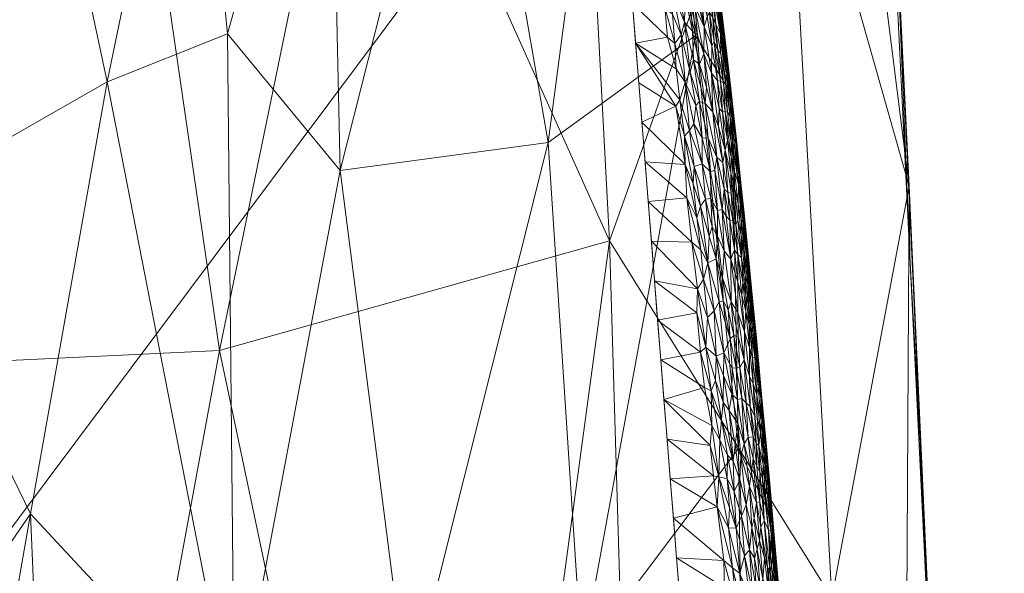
# Model space of a CAD drawing. Header units: millimetres. Extents: x -25 to 25, y -43 to 122.
# Tile 85 of 88: x 0 to 23, y 62 to 75. Entities that reach past the tile are written whole.
import ezdxf

# ---------------------------------------------------------------- set-up
doc = ezdxf.new("R2010")
doc.units = ezdxf.units.MM
doc.layers.add('A-GENM', color=13, linetype='Continuous')

# ---------------------------------------------------------------- blocks, each defined once
blk = doc.blocks.new('Model_FFAS1701-101A00BF0 - Model_FFAS1701-101A00BF0-430332-Preview')
at = {"layer": 'A-GENM', "lineweight": 9}
mesh = blk.add_polyface(dxfattribs=at)
corners = [(18.94, 100.042, 118), (18.277, 107.55, 118), (16.639, 114.112, 118), (12.931, 119.028, 118), (6.744, 121.479, 118), (0, 122, 118), (-5.204, 121.714, 118), (-9.768, 120.683, 118), (-13.812, 118.299, 118), (-16.547, 114.328, 118), (-17.913, 109.725, 118), (-18.578, 105, 118), (-18.94, 100.042, 118), (-20.931, 59.776, 118), (-22.136, 23.277, 118), (-22.404, 14.234, 118), (-22.604, 5.189, 118), (-22.168, -2.969, 118), (-20.296, -9.832, 118), (-15.022, -15.107, 118), (-7.708, -17.035, 118), (0, -17.415, 118), (10.007, -16.688, 118), (18.159, -12.877, 118), (21.952, -4.399, 118), (22.604, 5.189, 118), (22.404, 14.234, 118), (22.136, 23.277, 118), (20.936, 59.667, 118)]
mesh.append_faces([[corners[k] for k in face] for face in [(24, 21, 22, 23), (9, 6, 7, 8)]], dxfattribs={"vtx0": -1})
mesh.append_faces([[corners[k] for k in face] for face in [(25, 16, 21, 24)]], dxfattribs={"vtx0": -1, "vtx1": -1, "vtx2": -1})
mesh.append_faces([[corners[k] for k in face] for face in [(25, 15, 16), (6, 9, 10)]], dxfattribs={"vtx0": -1, "vtx2": -1})
mesh.append_faces([[corners[k] for k in face] for face in [(11, 0, 1, 5)]], dxfattribs={"vtx0": -1, "vtx2": -1, "vtx3": -1})
mesh.append_faces([[corners[k] for k in face] for face in [(15, 25, 26, 27), (0, 11, 12, 13)]], dxfattribs={"vtx0": -1, "vtx3": -1})
mesh.append_faces([[corners[k] for k in face] for face in [(20, 21, 16, 17), (14, 15, 27, 28), (28, 0, 13, 14), (4, 5, 1, 2), (10, 11, 5, 6)]], dxfattribs={"vtx1": -1, "vtx3": -1})
mesh.append_faces([[corners[k] for k in face] for face in [(2, 3, 4)]], dxfattribs={"vtx2": -1})
mesh.append_faces([[corners[k] for k in face] for face in [(17, 18, 19, 20)]], dxfattribs={"vtx3": -1})
mesh = blk.add_polyface(dxfattribs=at)
corners = [(18.941, 100.042, 115), (20.421, 71.369, 115), (21.648, 42.685, 115), (18.875, 42.685, 105.548), (9.839, 42.685, 101.601), (0, 42.685, 100.969), (-9.839, 42.685, 101.601), (-18.875, 42.685, 105.548), (-21.648, 42.685, 115), (-20.421, 71.369, 115), (-18.941, 100.042, 115), (-14.277, 100.042, 106.555), (-4.843, 100.042, 104.332), (4.843, 100.042, 104.332), (14.277, 100.042, 106.555), (13.544, 70.118, 104.177), (-13.546, 70.116, 104.178), (4.586, 67.595, 102.482), (-4.588, 67.159, 102.457), (-16.819, 100.042, 111.157), (-17.571, 81.432, 107.628), (-18.651, 61.918, 107.037), (-20.261, 42.685, 110.274), (16.818, 100.042, 111.155), (17.572, 81.418, 107.628), (18.645, 61.913, 107.03), (20.261, 42.685, 110.274), (14.357, 42.685, 103.575), (9.56, 100.042, 105.443), (7.758, 83.008, 103.638), (2.128, 84.521, 103.339), (12.684, 86.276, 104.917), (0, 100.042, 104.332), (-14.357, 42.685, 103.575), (-9.56, 100.042, 105.443), (-7.761, 82.808, 103.627), (-12.679, 86.275, 104.915), (-2.822, 85.641, 103.421)]
mesh.append_faces([[corners[k] for k in face] for face in [(26, 1, 2)]], dxfattribs={"vtx0": -1})
mesh.append_faces([[corners[k] for k in face] for face in [(6, 18, 5), (7, 21, 33), (23, 24, 14), (32, 37, 12)]], dxfattribs={"vtx0": -1, "vtx1": -1})
mesh.append_faces([[corners[k] for k in face] for face in [(30, 13, 29), (9, 20, 21), (24, 15, 31), (35, 12, 37), (18, 35, 37), (21, 20, 16), (29, 17, 30), (25, 15, 24), (1, 26, 25), (9, 19, 20), (25, 27, 15), (9, 21, 22), (16, 18, 6), (17, 5, 18), (31, 29, 28), (23, 1, 24), (11, 36, 20), (24, 1, 25), (15, 4, 17), (15, 17, 29), (18, 30, 17), (37, 32, 30), (24, 31, 14), (29, 31, 15), (33, 21, 16), (18, 16, 35), (36, 35, 16), (35, 36, 34), (20, 36, 16), (18, 37, 30)]], dxfattribs={"vtx0": -1, "vtx1": -1, "vtx2": -1})
mesh.append_faces([[corners[k] for k in face] for face in [(21, 7, 22), (15, 27, 4), (16, 6, 33), (29, 13, 28), (36, 11, 34)]], dxfattribs={"vtx0": -1, "vtx2": -1})
mesh.append_faces([[corners[k] for k in face] for face in [(4, 5, 17), (19, 11, 20), (34, 12, 35), (3, 27, 25), (26, 3, 25), (28, 14, 31), (32, 13, 30)]], dxfattribs={"vtx1": -1, "vtx2": -1})
mesh.append_faces([[corners[k] for k in face] for face in [(23, 0, 1), (9, 10, 19), (22, 8, 9)]], dxfattribs={"vtx2": -1})
mesh = blk.add_polyface(dxfattribs=at)
corners = [(18.94, 100.042, 118), (20.936, 59.667, 118), (22.136, 23.277, 118), (22.168, 23.212, 116.5), (22.2, 23.146, 115), (21.965, 32.917, 115), (21.648, 42.685, 115), (20.421, 71.369, 115), (18.941, 100.042, 115), (18.941, 100.042, 116.5), (19.938, 79.854, 118), (21.536, 41.472, 118), (19.926, 80.947, 115), (20.196, 75.877, 116.467), (21.034, 57.027, 115), (21.907, 30.225, 118), (20.774, 63.652, 116.228), (21.236, 50.569, 118), (21.56, 44.463, 116.578), (21.894, 34.337, 116.629), (19.396, 90.829, 118), (21.17, 54.384, 116.805), (19.603, 87.624, 116.167), (20.437, 69.76, 118), (20.742, 64.207, 117.22), (20.423, 71.117, 117.143), (20.497, 69.622, 116.372), (20.12, 77.362, 117.232), (19.667, 85.342, 118), (19.627, 87.141, 117.113), (22.053, 29.246, 115), (22.001, 31.024, 115.88), (22.048, 28.502, 116.824), (21.806, 37.801, 115), (21.721, 40.183, 115.881), (21.341, 49.856, 115), (21.248, 52.754, 115.847), (21.53, 45.588, 115.736), (21.737, 39.294, 116.695), (21.002, 58.593, 115.764), (20.728, 64.198, 115), (21.873, 35.491, 115.883), (21.722, 35.849, 118), (19.433, 90.494, 115), (18.941, 100.042, 115.562), (22.184, 23.179, 115.75)]
mesh.append_faces([[corners[k] for k in face] for face in [(9, 22, 44), (5, 31, 30), (14, 36, 35), (17, 21, 1), (33, 41, 5), (11, 18, 17), (2, 32, 15), (15, 32, 42)]], dxfattribs={"vtx0": -1, "vtx1": -1})
mesh.append_faces([[corners[k] for k in face] for face in [(21, 36, 39), (17, 18, 21), (25, 23, 24), (19, 41, 38), (13, 12, 22), (16, 39, 40), (26, 7, 13), (21, 16, 24), (6, 37, 34), (27, 13, 29), (36, 18, 37), (23, 25, 27), (21, 24, 1), (25, 26, 13), (26, 24, 16), (25, 13, 27), (24, 26, 25), (41, 31, 5), (27, 29, 28), (29, 13, 22), (9, 29, 22), (32, 45, 31), (32, 31, 19), (32, 19, 42), (34, 41, 33), (38, 34, 18), (31, 41, 19), (34, 37, 18), (39, 36, 14), (18, 36, 21), (36, 37, 35), (18, 11, 38), (21, 39, 16), (7, 26, 16), (38, 41, 34), (38, 42, 19), (45, 30, 31), (43, 44, 22)]], dxfattribs={"vtx0": -1, "vtx1": -1, "vtx2": -1})
mesh.append_faces([[corners[k] for k in face] for face in [(34, 33, 6), (38, 11, 42), (27, 28, 10), (39, 14, 40), (22, 12, 43)]], dxfattribs={"vtx0": -1, "vtx2": -1})
mesh.append_faces([[corners[k] for k in face] for face in [(23, 1, 24), (10, 23, 27), (7, 12, 13), (2, 3, 32), (3, 45, 32), (0, 20, 29), (9, 0, 29), (20, 28, 29), (6, 35, 37), (40, 7, 16)]], dxfattribs={"vtx1": -1, "vtx2": -1})
mesh.append_faces([[corners[k] for k in face] for face in [(43, 8, 44), (45, 4, 30)]], dxfattribs={"vtx2": -1})
mesh = blk.add_polyface(dxfattribs=at)
corners = [(-0.218, 88.109, 153.78), (-7.526, 87.897, 153.771), (-10.994, 86.855, 153.726), (-12.997, 83.87, 153.599), (-15.307, 69.466, 152.985), (-17.529, 40.322, 151.743), (-18.303, 11.105, 150.498), (-17.896, -3.495, 149.876), (-15.012, -10.047, 149.597), (-8.306, -12.687, 149.484), (6.302, -12.909, 149.475), (13.362, -11.197, 149.548), (17.518, -5.473, 149.791), (18.184, 23.704, 151.035), (13.564, 81.937, 153.517), (10.918, 86.878, 153.727), (5.412, 88.046, 153.777)]
mesh.append_faces([[corners[k] for k in face] for face in [(12, 10, 11)]], dxfattribs={"vtx0": -1})
mesh.append_faces([[corners[k] for k in face] for face in [(1, 3, 0), (13, 6, 12)]], dxfattribs={"vtx0": -1, "vtx1": -1})
mesh.append_faces([[corners[k] for k in face] for face in [(0, 4, 14), (6, 10, 12)]], dxfattribs={"vtx0": -1, "vtx1": -1, "vtx2": -1})
mesh.append_faces([[corners[k] for k in face] for face in [(0, 3, 4), (13, 5, 6), (6, 9, 10), (5, 13, 14)]], dxfattribs={"vtx0": -1, "vtx2": -1})
mesh.append_faces([[corners[k] for k in face] for face in [(8, 9, 7)]], dxfattribs={"vtx1": -1})
mesh.append_faces([[corners[k] for k in face] for face in [(16, 0, 14), (4, 5, 14), (6, 7, 9)]], dxfattribs={"vtx1": -1, "vtx2": -1})
mesh.append_faces([[corners[k] for k in face] for face in [(1, 2, 3), (14, 15, 16)]], dxfattribs={"vtx2": -1})
mesh = blk.add_polyface(dxfattribs=at)
corners = [(14.779, 83.212, 152.07), (16.339, 73.484, 151.656), (17.293, 63.67, 151.238), (18.098, 53.842, 150.819), (18.79, 44.007, 150.399), (19.338, 34.162, 149.979), (17.283, 34.166, 145.705), (13.338, 37.112, 145.186), (8.433, 36.773, 144.945), (3.649, 34.543, 144.757), (-1.621, 34.162, 144.728), (-6.891, 34.162, 144.758), (-12.163, 34.162, 144.915), (-17.353, 34.158, 145.732), (-19.338, 34.162, 149.979), (-18.79, 44.007, 150.399), (-18.098, 53.842, 150.819), (-17.293, 63.67, 151.238), (-16.339, 73.484, 151.656), (-14.779, 83.212, 152.07), (-13.556, 83.212, 148.774), (-10.256, 83.212, 147.999), (-3.96, 83.212, 147.774), (3.958, 83.212, 147.774), (10.255, 83.212, 147.999), (13.555, 83.212, 148.774), (-12.033, 59.006, 146.507), (12.902, 60.554, 146.694), (4.929, 58.802, 146.267), (-4.236, 57.316, 146.17), (-16.335, 54.585, 147.044), (16.639, 54.94, 147.24), (-12.126, 71.729, 147.372), (-7.211, 71.536, 147.09), (12.13, 72.377, 147.418), (7.354, 71.734, 147.106), (-18.115, 46.668, 147.61), (-14.951, 43.515, 145.803), (-16.445, 65.226, 148.358), (0.901, 48.45, 145.611), (16.499, 65.341, 148.443), (-10.986, 46.55, 145.639), (15.513, 74.834, 148.889), (-8.189, 55.533, 146.11), (-5.734, 45.949, 145.476), (-15.513, 74.831, 148.888), (0.245, 63.844, 146.564), (10.767, 48.426, 145.748), (8.919, 59.542, 146.381), (7.097, 49.429, 145.709), (-2.461, 48.338, 145.607), (15.906, 44.299, 146.054), (18.234, 46.889, 147.874), (3.996, 49.486, 145.683), (-3.148, 70.821, 147.001), (-0.001, 83.212, 147.774), (2.011, 73.768, 147.18), (-7.108, 83.212, 147.887), (7.107, 83.212, 147.887), (-14.758, 34.16, 145.324), (1.014, 34.352, 144.742), (-9.527, 34.162, 144.837), (-4.256, 34.162, 144.743), (-8.347, 47.225, 145.595), (4.774, 74.875, 147.263)]
mesh.append_faces([[corners[k] for k in face] for face in [(8, 47, 7), (2, 40, 1), (7, 51, 6), (16, 36, 15), (21, 32, 20), (62, 50, 10), (9, 49, 8), (22, 33, 57), (58, 64, 23)]], dxfattribs={"vtx0": -1, "vtx1": -1})
mesh.append_faces([[corners[k] for k in face] for face in [(51, 52, 6), (26, 30, 38), (9, 39, 53), (27, 47, 48), (51, 47, 27), (55, 56, 54), (2, 31, 40), (33, 29, 43), (35, 24, 34), (40, 42, 1), (26, 41, 37), (34, 25, 42), (34, 27, 48), (48, 35, 34), (53, 28, 49), (54, 33, 22), (26, 32, 33), (12, 37, 41), (44, 63, 43), (16, 30, 36), (33, 32, 21), (50, 62, 44), (13, 15, 36), (38, 45, 32), (64, 58, 35), (38, 18, 45), (37, 36, 30), (38, 30, 17), (36, 37, 13), (26, 37, 30), (28, 39, 46), (26, 38, 32), (56, 28, 46), (63, 44, 11), (39, 50, 46), (31, 27, 40), (42, 27, 34), (43, 41, 26), (61, 41, 63), (42, 40, 27), (33, 43, 26), (44, 43, 29), (44, 29, 50), (32, 45, 20), (29, 33, 54), (64, 28, 56), (48, 49, 28), (51, 27, 31), (49, 48, 47), (35, 48, 28), (47, 8, 49), (46, 50, 29), (50, 39, 10), (47, 51, 7), (31, 3, 52), (6, 52, 4), (31, 52, 51), (9, 53, 49), (39, 28, 53), (29, 54, 46), (64, 56, 23), (54, 56, 46), (41, 43, 63), (28, 64, 35)]], dxfattribs={"vtx0": -1, "vtx1": -1, "vtx2": -1})
mesh.append_faces([[corners[k] for k in face] for face in [(52, 3, 4), (31, 2, 3), (37, 12, 59), (33, 21, 57), (54, 22, 55), (63, 11, 61)]], dxfattribs={"vtx0": -1, "vtx2": -1})
mesh.append_faces([[corners[k] for k in face] for face in [(5, 6, 4)]], dxfattribs={"vtx1": -1})
mesh.append_faces([[corners[k] for k in face] for face in [(60, 10, 39, 9), (0, 1, 42), (18, 19, 45), (16, 17, 30), (24, 25, 34), (17, 18, 38), (25, 0, 42), (19, 20, 45), (55, 23, 56), (58, 24, 35), (59, 13, 37), (61, 12, 41), (62, 11, 44)]], dxfattribs={"vtx1": -1, "vtx2": -1})
mesh.append_faces([[corners[k] for k in face] for face in [(13, 14, 15)]], dxfattribs={"vtx2": -1})
mesh = blk.add_polyface(dxfattribs=at)
corners = [(15.186, 74.848, 153.186), (15.395, 73.99, 153.132), (15.26, 75.136, 153.181), (15.786, 75.271, 152.947), (15.653, 75.84, 153.021), (15.714, 75.029, 153.012), (15.879, 73.969, 152.938), (15.705, 74.411, 153.032), (15.443, 74.935, 153.133), (15.275, 75.735, 153.187), (15.336, 76.19, 153.172), (15.401, 75.566, 153.15), (15.503, 75.501, 153.112), (15.893, 74.597, 152.894), (15.836, 75.362, 152.892), (15.805, 75.86, 152.88), (15.717, 75.909, 152.966), (15.518, 76.267, 153.091), (15.436, 76.098, 153.135), (15.075, 76.111, 153.234), (15.002, 75.778, 153.235), (14.81, 75.479, 153.239), (15.037, 74.651, 153.196), (14.983, 75.323, 153.223), (15.559, 74.841, 153.093), (15.608, 74.174, 153.075), (14.069, 75.568, 153.245), (14.141, 74.658, 153.207), (14.87, 74.795, 153.21), (15.072, 74.064, 153.174), (15.195, 76.398, 153.214), (15.47, 74.275, 153.119), (14.722, 76.421, 153.277), (13.997, 76.478, 153.284)]
mesh.append_faces([[corners[k] for k in face] for face in [(0, 1, 2), (3, 4, 5), (6, 5, 7), (2, 8, 9), (10, 11, 12), (5, 6, 13), (14, 15, 16), (17, 18, 5), (2, 19, 20), (7, 5, 12), (21, 22, 23), (7, 24, 25), (22, 0, 23), (28, 29, 22), (24, 12, 11), (14, 16, 3), (4, 3, 16), (5, 13, 3), (5, 4, 17), (11, 10, 30), (11, 30, 9), (10, 12, 18), (8, 11, 9), (11, 8, 24), (9, 19, 2), (31, 25, 8), (0, 2, 20), (31, 2, 1), (2, 31, 8), (25, 24, 8), (12, 24, 7), (5, 18, 12), (23, 0, 20), (32, 23, 20), (27, 29, 28), (32, 21, 23), (22, 21, 28), (26, 28, 21)]], dxfattribs={"vtx0": -1, "vtx1": -1, "vtx2": -1})
mesh.append_faces([[corners[k] for k in face] for face in [(26, 27, 28), (33, 26, 21)]], dxfattribs={"vtx1": -1, "vtx2": -1})
mesh = blk.add_polyface(dxfattribs=at)
corners = [(16.145, 74.674, 152.424), (16.201, 74.511, 152.229), (16.1, 75.219, 152.357), (16.189, 74.777, 152.038), (16.114, 75.439, 151.897), (16.106, 75.453, 152.095), (16.25, 74.196, 152.103), (16.014, 75.904, 152.394), (16.091, 75.445, 152.253), (15.984, 76.296, 152.295), (16.085, 74.871, 152.552), (16.048, 75.445, 152.472), (15.971, 75.798, 152.594), (16.023, 76.089, 152.167), (16.008, 76.285, 151.967), (15.93, 75.771, 152.699), (15.872, 75.814, 152.794), (15.985, 75.096, 152.721), (16.027, 74.492, 152.743), (16.093, 74.423, 152.638), (15.945, 74.694, 152.831), (15.836, 75.362, 152.892), (15.893, 74.597, 152.894), (15.796, 76.516, 152.801), (15.786, 75.271, 152.947), (15.861, 76.466, 152.687), (15.956, 76.142, 152.519), (16.216, 73.957, 152.436), (16.114, 74.89, 151.716), (16.235, 74.422, 151.833), (16.227, 74.187, 151.686), (16.001, 75.593, 151.746), (15.889, 76.296, 151.776), (15.91, 75.243, 152.815), (15.805, 75.86, 152.88)]
mesh.append_faces([[corners[k] for k in face] for face in [(28, 29, 30), (32, 4, 31)]], dxfattribs={"vtx0": -1, "vtx1": -1})
mesh.append_faces([[corners[k] for k in face] for face in [(0, 1, 2), (3, 4, 5), (1, 6, 3), (7, 8, 9), (10, 11, 12), (5, 13, 8), (5, 4, 14), (15, 10, 12), (15, 16, 17), (18, 19, 17), (20, 21, 22), (23, 16, 15), (24, 22, 21), (12, 25, 15), (15, 17, 10), (12, 11, 26), (0, 10, 27), (7, 26, 11), (7, 2, 8), (2, 7, 11), (1, 5, 8), (0, 2, 11), (1, 8, 2), (10, 0, 11), (1, 3, 5), (14, 4, 32), (17, 16, 33), (18, 17, 33), (17, 19, 10), (20, 18, 33), (21, 20, 33), (34, 21, 33), (16, 34, 33), (8, 13, 9), (14, 13, 5), (4, 3, 29), (4, 29, 28)]], dxfattribs={"vtx0": -1, "vtx1": -1, "vtx2": -1})
mesh.append_faces([[corners[k] for k in face] for face in [(4, 28, 31)]], dxfattribs={"vtx0": -1, "vtx2": -1})
mesh = blk.add_polyface(dxfattribs=at)
corners = [(16.02, 73.801, 152.823), (16.091, 73.781, 152.737), (15.945, 74.694, 152.831), (15.608, 74.174, 153.075), (15.47, 74.275, 153.119), (15.737, 73.272, 153.026), (15.158, 73.356, 153.143), (15.278, 73.762, 153.145), (15.072, 74.064, 153.174), (16.027, 74.492, 152.743), (16.135, 73.078, 152.751), (16.003, 72.034, 152.91), (15.915, 73.08, 152.941), (15.61, 73.319, 153.069), (15.037, 74.651, 153.196), (15.521, 73.223, 153.09), (15.395, 73.99, 153.132), (14.141, 74.658, 153.207), (15.376, 72.652, 153.1), (15.477, 72.803, 153.09), (15.671, 72.479, 153.042), (15.805, 72.475, 152.999), (15.767, 73.643, 153.011), (16.043, 72.739, 152.863), (15.879, 73.969, 152.938), (15.705, 74.411, 153.032), (16.057, 73.159, 152.83), (16.156, 73.748, 152.635), (15.893, 74.597, 152.894), (16.196, 72.196, 152.752), (15.186, 74.848, 153.186), (16.093, 74.423, 152.638), (14.213, 73.748, 153.168), (15.061, 73.211, 153.143), (15.26, 72.517, 153.107), (14.285, 72.838, 153.129)]
mesh.append_faces([[corners[k] for k in face] for face in [(35, 33, 32)]], dxfattribs={"vtx0": -1, "vtx1": -1})
mesh.append_faces([[corners[k] for k in face] for face in [(0, 1, 2), (3, 4, 5), (6, 7, 8), (9, 2, 1), (10, 1, 0), (5, 11, 12), (5, 4, 13), (8, 7, 14), (15, 13, 16), (8, 17, 6), (18, 19, 7), (13, 20, 21), (5, 22, 3), (12, 23, 24), (12, 24, 25), (24, 26, 0), (9, 1, 27), (2, 28, 0), (23, 29, 26), (13, 4, 16), (13, 15, 20), (13, 21, 5), (22, 5, 12), (12, 25, 22), (25, 3, 22), (7, 30, 14), (6, 18, 7), (15, 7, 19), (30, 7, 16), (9, 27, 31), (24, 0, 28), (10, 0, 26), (24, 23, 26), (34, 18, 6), (34, 6, 33), (17, 33, 6), (7, 15, 16), (19, 20, 15)]], dxfattribs={"vtx0": -1, "vtx1": -1, "vtx2": -1})
mesh.append_faces([[corners[k] for k in face] for face in [(17, 32, 33)]], dxfattribs={"vtx1": -1, "vtx2": -1})
mesh = blk.add_polyface(dxfattribs=at)
corners = [(16.2, 73.753, 152.54), (16.216, 73.957, 152.436), (16.085, 74.871, 152.552), (16.253, 73.07, 152.562), (16.156, 73.748, 152.635), (16.339, 73.484, 151.656), (16.41, 72.852, 151.887), (16.399, 72.871, 151.63), (16.278, 73.83, 152.204), (16.317, 73.233, 152.327), (16.352, 73.23, 152.127), (16.265, 74.138, 151.964), (16.235, 74.422, 151.833), (16.189, 74.777, 152.038), (16.318, 73.695, 151.823), (16.34, 73.471, 151.946), (16.25, 74.196, 152.103), (16.201, 74.511, 152.229), (16.312, 72.969, 152.439), (16.404, 72.375, 152.317), (16.145, 74.674, 152.424), (16.232, 74.072, 152.321), (16.422, 72.659, 152.023), (16.227, 74.187, 151.686), (16.135, 73.078, 152.751), (16.192, 73.083, 152.673), (16.091, 73.781, 152.737), (16.093, 74.423, 152.638), (16.423, 72.472, 152.173), (16.33, 72.39, 152.524), (16.463, 72.374, 151.763), (16.196, 72.196, 152.752), (16.057, 73.159, 152.83), (16.246, 72.427, 152.668)]
mesh.append_faces([[corners[k] for k in face] for face in [(5, 6, 7)]], dxfattribs={"vtx0": -1, "vtx1": -1})
mesh.append_faces([[corners[k] for k in face] for face in [(0, 1, 2), (3, 0, 4), (8, 9, 10), (11, 12, 13), (14, 15, 6), (16, 17, 8), (11, 14, 12), (18, 19, 9), (17, 20, 21), (15, 22, 6), (24, 25, 26), (0, 2, 27), (20, 1, 21), (9, 21, 1), (8, 17, 21), (1, 0, 18), (9, 19, 28), (1, 18, 9), (29, 18, 3), (9, 28, 10), (9, 8, 21), (10, 15, 16), (10, 16, 8), (13, 16, 11), (25, 29, 3), (15, 14, 11), (30, 7, 6), (23, 12, 14), (16, 15, 11), (22, 15, 10), (28, 22, 10), (6, 5, 14), (4, 0, 27), (18, 0, 3), (25, 4, 26), (31, 24, 32), (24, 33, 25), (4, 25, 3)]], dxfattribs={"vtx0": -1, "vtx1": -1, "vtx2": -1})
mesh.append_faces([[corners[k] for k in face] for face in [(5, 23, 14)]], dxfattribs={"vtx1": -1, "vtx2": -1})
mesh = blk.add_polyface(dxfattribs=at)
corners = [(15.061, 73.211, 153.143), (15.279, 71.87, 153.082), (15.26, 72.517, 153.107), (16.259, 71.224, 152.748), (16.169, 71.301, 152.82), (16.299, 70.592, 152.743), (16.143, 71.915, 152.817), (16.043, 72.739, 152.863), (15.915, 73.08, 152.941), (16.196, 72.196, 152.752), (15.861, 71.701, 152.975), (15.805, 72.475, 152.999), (15.671, 72.479, 153.042), (16.003, 72.034, 152.91), (14.358, 71.928, 153.09), (15.313, 71.103, 153.052), (15.668, 71.881, 153.032), (15.865, 71.087, 152.968), (16.124, 70.834, 152.859), (15.958, 71.735, 152.936), (16.02, 70.808, 152.91), (15.742, 71.071, 152.999), (15.482, 71.825, 153.063), (15.458, 71.426, 153.053), (15.63, 70.911, 153.016), (15.543, 70.644, 153.019), (16.218, 70.685, 152.803), (16.326, 71.676, 152.634), (16.246, 72.427, 152.668), (16.135, 73.078, 152.751), (15.477, 72.803, 153.09), (15.737, 73.272, 153.026), (15.376, 72.652, 153.1), (15.897, 70.433, 152.95), (14.285, 72.838, 153.129), (14.43, 71.018, 153.052)]
mesh.append_faces([[corners[k] for k in face] for face in [(0, 1, 2), (3, 4, 5), (6, 7, 8), (6, 3, 9), (10, 11, 12), (13, 6, 8), (14, 15, 1), (10, 16, 17), (18, 19, 20), (21, 17, 16), (22, 23, 24), (24, 23, 25), (19, 11, 10), (18, 26, 4), (27, 28, 9), (29, 9, 28), (16, 12, 30), (12, 16, 10), (13, 31, 11), (32, 16, 30), (16, 22, 21), (24, 21, 22), (20, 10, 17), (11, 19, 13), (17, 21, 33), (20, 19, 10), (18, 13, 19), (1, 0, 34), (22, 32, 2), (1, 15, 25), (4, 3, 6), (6, 13, 4), (18, 4, 13), (9, 7, 6), (16, 32, 22), (2, 1, 23), (2, 23, 22), (25, 23, 1)]], dxfattribs={"vtx0": -1, "vtx1": -1, "vtx2": -1})
mesh.append_faces([[corners[k] for k in face] for face in [(1, 34, 14)]], dxfattribs={"vtx0": -1, "vtx2": -1})
mesh.append_faces([[corners[k] for k in face] for face in [(14, 35, 15)]], dxfattribs={"vtx1": -1, "vtx2": -1})
mesh = blk.add_polyface(dxfattribs=at)
corners = [(16.409, 71.338, 152.541), (16.491, 70.962, 152.435), (16.407, 71.711, 152.485), (16.388, 72.198, 152.424), (16.33, 72.39, 152.524), (16.644, 70.553, 151.899), (16.573, 71.247, 151.93), (16.586, 71.006, 152.044), (16.495, 71.932, 152.037), (16.423, 72.472, 152.173), (16.506, 71.633, 152.172), (16.49, 72.09, 151.899), (16.404, 72.375, 152.317), (16.312, 72.969, 152.439), (16.498, 71.414, 152.3), (16.463, 72.374, 151.763), (16.41, 72.852, 151.887), (16.459, 72.257, 151.604), (16.559, 71.448, 151.804), (16.578, 71.03, 151.552), (16.603, 70.599, 152.174), (16.63, 70.76, 151.775), (16.331, 72.047, 152.579), (16.326, 71.676, 152.634), (16.196, 72.196, 152.752), (16.333, 71.208, 152.669), (16.422, 72.659, 152.023), (16.192, 73.083, 152.673), (16.246, 72.427, 152.668), (16.443, 70.491, 152.588), (16.489, 70.582, 152.502), (16.567, 70.548, 152.325), (16.399, 72.871, 151.63), (16.259, 71.224, 152.748), (16.371, 70.58, 152.672)]
mesh.append_faces([[corners[k] for k in face] for face in [(17, 18, 19), (32, 15, 17)]], dxfattribs={"vtx0": -1, "vtx1": -1})
mesh.append_faces([[corners[k] for k in face] for face in [(0, 1, 2), (3, 4, 2), (5, 6, 7), (8, 9, 10), (11, 8, 6), (12, 13, 3), (14, 12, 3), (11, 15, 16), (7, 10, 20), (18, 6, 21), (22, 23, 0), (2, 4, 22), (14, 3, 2), (23, 24, 25), (4, 3, 13), (2, 1, 14), (12, 14, 10), (10, 7, 8), (26, 9, 8), (20, 10, 14), (12, 10, 9), (4, 27, 22), (28, 23, 22), (0, 2, 22), (29, 0, 23), (29, 23, 25), (30, 1, 0), (14, 1, 31), (11, 6, 18), (8, 7, 6), (19, 18, 21), (11, 26, 8), (15, 18, 17), (26, 11, 16), (18, 15, 11), (27, 28, 22), (25, 24, 33), (25, 33, 34)]], dxfattribs={"vtx0": -1, "vtx1": -1, "vtx2": -1})
mesh = blk.add_polyface(dxfattribs=at)
corners = [(16.02, 70.808, 152.91), (16.022, 70.222, 152.907), (16.171, 69.888, 152.843), (16.413, 69.907, 152.669), (16.327, 69.691, 152.752), (16.486, 69.165, 152.637), (16.334, 68.714, 152.766), (16.299, 70.592, 152.743), (16.371, 70.58, 152.672), (16.259, 71.224, 152.748), (16.169, 71.301, 152.82), (16.218, 70.685, 152.803), (15.795, 69.61, 152.955), (15.543, 70.644, 153.019), (15.638, 69.907, 152.985), (15.989, 69.698, 152.913), (16.132, 69.264, 152.86), (15.427, 70.085, 153.008), (15.696, 69.236, 152.957), (15.943, 68.503, 152.9), (16.124, 70.834, 152.859), (15.897, 70.433, 152.95), (15.313, 71.103, 153.052), (15.561, 69.014, 152.961), (16.061, 68.715, 152.877), (15.63, 70.911, 153.016), (15.831, 70.224, 152.962), (15.742, 71.071, 152.999), (15.865, 71.087, 152.968), (16.15, 68.739, 152.849), (14.43, 71.018, 153.052), (14.502, 70.109, 153.013), (14.574, 69.199, 152.974), (16.443, 70.491, 152.588), (16.333, 71.208, 152.669), (16.489, 69.801, 152.588)]
mesh.append_faces([[corners[k] for k in face] for face in [(0, 1, 2), (3, 4, 5), (6, 4, 2), (7, 8, 9), (7, 10, 11), (12, 13, 14), (15, 16, 1), (17, 18, 14), (19, 12, 18), (2, 4, 20), (2, 16, 6), (15, 1, 21), (22, 17, 14), (17, 23, 18), (24, 15, 12), (25, 12, 26), (27, 26, 21), (1, 0, 28), (2, 20, 0), (16, 2, 1), (21, 26, 15), (28, 21, 1), (12, 15, 26), (29, 15, 24), (22, 30, 17), (31, 23, 17), (8, 33, 34), (8, 7, 3), (20, 4, 11), (4, 7, 11), (15, 29, 16), (8, 3, 35), (4, 3, 7), (12, 25, 13), (27, 25, 26), (14, 13, 22), (18, 12, 14)]], dxfattribs={"vtx0": -1, "vtx1": -1, "vtx2": -1})
mesh.append_faces([[corners[k] for k in face] for face in [(23, 31, 32), (17, 30, 31)]], dxfattribs={"vtx0": -1, "vtx2": -1})
mesh = blk.add_polyface(dxfattribs=at)
corners = [(16.567, 70.548, 152.325), (16.491, 70.962, 152.435), (16.564, 70.248, 152.401), (16.776, 68.735, 152.138), (16.705, 69.459, 152.175), (16.713, 69.117, 152.25), (16.644, 70.553, 151.899), (16.586, 71.006, 152.044), (16.68, 70.06, 152.012), (16.673, 68.867, 152.399), (16.567, 69.721, 152.478), (16.601, 69.164, 152.488), (16.642, 69.8, 152.293), (16.716, 69.828, 151.88), (16.699, 70.068, 151.753), (16.763, 69.157, 152.018), (16.802, 69.035, 151.656), (16.489, 70.582, 152.502), (16.409, 71.338, 152.541), (16.443, 70.491, 152.588), (16.658, 69.32, 152.354), (16.489, 69.801, 152.588), (16.371, 70.58, 152.672), (16.603, 70.599, 152.174), (16.486, 69.165, 152.637), (16.327, 69.691, 152.752), (16.487, 68.465, 152.666), (16.413, 69.907, 152.669), (16.697, 69.804, 151.5), (16.816, 68.577, 151.447), (16.578, 71.03, 151.552), (16.498, 71.414, 152.3), (16.63, 70.76, 151.775), (16.573, 71.247, 151.93), (16.819, 68.751, 151.853), (16.581, 68.858, 152.547)]
mesh.append_faces([[corners[k] for k in face] for face in [(28, 16, 29)]], dxfattribs={"vtx0": -1, "vtx1": -1})
mesh.append_faces([[corners[k] for k in face] for face in [(0, 1, 2), (3, 4, 5), (6, 7, 8), (9, 10, 11), (2, 12, 0), (13, 14, 6), (3, 15, 4), (14, 13, 16), (17, 18, 19), (9, 20, 10), (21, 19, 22), (4, 8, 23), (4, 12, 5), (15, 8, 4), (24, 25, 26), (27, 24, 21), (14, 16, 28), (23, 31, 0), (23, 0, 12), (7, 23, 8), (13, 6, 8), (32, 6, 14), (6, 32, 33), (17, 2, 1), (10, 2, 17), (12, 4, 23), (2, 20, 12), (5, 12, 20), (13, 15, 34), (2, 10, 20), (19, 10, 17), (10, 21, 11), (35, 21, 24), (21, 35, 11), (15, 13, 8), (16, 13, 34), (14, 30, 32), (10, 19, 21)]], dxfattribs={"vtx0": -1, "vtx1": -1, "vtx2": -1})
mesh.append_faces([[corners[k] for k in face] for face in [(28, 30, 14)]], dxfattribs={"vtx1": -1, "vtx2": -1})
mesh = blk.add_polyface(dxfattribs=at)
corners = [(15.989, 67.468, 152.865), (16.157, 67.022, 152.82), (16.164, 67.542, 152.829), (15.943, 68.503, 152.9), (15.696, 69.236, 152.957), (15.789, 68.355, 152.919), (16.601, 69.164, 152.488), (16.581, 68.858, 152.547), (16.671, 68.499, 152.45), (16.061, 68.715, 152.877), (16.307, 67.865, 152.783), (16.639, 68.026, 152.538), (15.561, 69.014, 152.961), (14.574, 69.199, 152.974), (15.544, 68.462, 152.94), (16.487, 68.465, 152.666), (16.327, 69.691, 152.752), (16.334, 68.714, 152.766), (16.398, 67.937, 152.738), (16.491, 67.917, 152.679), (16.262, 68.529, 152.803), (16.15, 68.739, 152.849), (16.448, 67.199, 152.717), (16.486, 69.165, 152.637), (16.632, 67.382, 152.582), (15.795, 69.61, 152.955), (15.878, 66.67, 152.854), (15.751, 67.669, 152.899), (15.63, 67.555, 152.902), (14.646, 68.289, 152.935), (16.535, 67.206, 152.664), (16.358, 67.189, 152.759), (16.132, 69.264, 152.86), (14.719, 67.379, 152.896), (15.72, 66.746, 152.867), (15.974, 66.909, 152.851)]
mesh.append_faces([[corners[k] for k in face] for face in [(0, 1, 2), (3, 4, 5), (6, 7, 8), (9, 2, 10), (11, 8, 7), (12, 13, 14), (15, 16, 17), (18, 19, 17), (20, 21, 10), (10, 18, 20), (18, 10, 22), (3, 2, 9), (23, 15, 11), (11, 15, 24), (19, 24, 15), (3, 0, 2), (11, 7, 23), (4, 12, 5), (9, 25, 3), (26, 27, 28), (5, 27, 0), (27, 5, 12), (3, 5, 0), (18, 22, 30), (22, 10, 31), (19, 18, 30), (20, 17, 32), (24, 19, 30), (17, 19, 15), (10, 2, 31), (17, 20, 18), (21, 20, 32), (10, 21, 9), (33, 34, 28), (27, 14, 28), (27, 35, 0), (27, 12, 14), (28, 14, 29)]], dxfattribs={"vtx0": -1, "vtx1": -1, "vtx2": -1})
mesh.append_faces([[corners[k] for k in face] for face in [(14, 13, 29)]], dxfattribs={"vtx0": -1, "vtx2": -1})
mesh.append_faces([[corners[k] for k in face] for face in [(29, 33, 28)]], dxfattribs={"vtx1": -1, "vtx2": -1})
mesh = blk.add_polyface(dxfattribs=at)
corners = [(16.733, 68.654, 152.298), (16.743, 68.186, 152.357), (16.802, 67.974, 152.258), (16.816, 68.155, 152.17), (16.916, 67.352, 152.04), (16.85, 68.086, 152.058), (16.816, 68.577, 151.447), (16.802, 69.035, 151.656), (16.919, 67.803, 151.64), (16.917, 67.638, 151.886), (16.639, 68.026, 152.538), (16.632, 67.382, 152.582), (16.752, 67.008, 152.471), (16.673, 68.867, 152.399), (16.877, 67.445, 152.159), (16.826, 67.42, 152.301), (16.841, 66.831, 152.353), (16.753, 67.666, 152.408), (16.942, 67.499, 151.756), (16.878, 68.194, 151.76), (16.819, 68.751, 151.853), (16.969, 67.282, 151.54), (16.658, 69.32, 152.354), (16.713, 69.117, 152.25), (16.776, 68.735, 152.138), (16.763, 69.157, 152.018), (16.835, 68.444, 151.963), (16.671, 68.499, 152.45), (16.601, 69.164, 152.488), (16.953, 66.768, 152.086), (17.004, 66.805, 151.755), (16.936, 67.35, 151.395)]
mesh.append_faces([[corners[k] for k in face] for face in [(6, 21, 31)]], dxfattribs={"vtx0": -1, "vtx1": -1})
mesh.append_faces([[corners[k] for k in face] for face in [(0, 1, 2), (3, 4, 5), (6, 7, 8), (4, 9, 5), (10, 11, 12), (1, 0, 13), (14, 4, 3), (2, 1, 15), (16, 15, 17), (12, 16, 17), (18, 19, 9), (19, 7, 20), (6, 8, 21), (22, 0, 23), (24, 3, 5), (23, 0, 3), (25, 26, 20), (26, 24, 5), (13, 0, 22), (0, 2, 3), (13, 27, 1), (13, 28, 27), (17, 1, 27), (1, 17, 15), (27, 10, 17), (12, 17, 10), (3, 24, 23), (14, 3, 2), (15, 14, 2), (14, 29, 4), (18, 9, 30), (9, 19, 26), (21, 8, 18), (24, 26, 25), (9, 26, 5), (21, 18, 30), (19, 18, 8), (7, 19, 8), (19, 20, 26)]], dxfattribs={"vtx0": -1, "vtx1": -1, "vtx2": -1})
mesh = blk.add_polyface(dxfattribs=at)
corners = [(16.676, 66.39, 152.58), (16.576, 66.49, 152.65), (16.724, 65.592, 152.565), (16.632, 67.382, 152.582), (16.771, 66.308, 152.494), (16.752, 67.008, 152.471), (16.481, 66.469, 152.702), (16.448, 67.199, 152.717), (16.379, 65.057, 152.725), (16.424, 65.43, 152.718), (16.285, 66.218, 152.772), (16.108, 66.009, 152.805), (15.974, 66.909, 152.851), (15.878, 66.67, 152.854), (16.358, 67.189, 152.759), (16.348, 66.593, 152.758), (16.535, 67.206, 152.664), (15.751, 67.669, 152.899), (16.489, 65.914, 152.698), (16.148, 66.409, 152.809), (15.989, 67.468, 152.865), (16.246, 65.192, 152.759), (15.72, 66.746, 152.867), (14.791, 66.469, 152.858), (15.888, 65.874, 152.825), (16.157, 67.022, 152.82), (16.635, 65.448, 152.625), (16.164, 67.542, 152.829), (16.556, 65.182, 152.666), (15.63, 67.555, 152.902), (16.072, 65.544, 152.796), (14.863, 65.559, 152.819), (15.85, 65.414, 152.809), (14.719, 67.379, 152.896), (16.051, 64.693, 152.77)]
mesh.append_faces([[corners[k] for k in face] for face in [(31, 32, 23)]], dxfattribs={"vtx0": -1, "vtx1": -1})
mesh.append_faces([[corners[k] for k in face] for face in [(0, 1, 2), (3, 4, 5), (6, 1, 7), (8, 9, 10), (11, 12, 13), (6, 14, 15), (6, 7, 14), (0, 3, 16), (12, 17, 13), (18, 6, 15), (19, 20, 12), (10, 19, 8), (21, 8, 11), (22, 23, 24), (19, 25, 20), (1, 26, 2), (18, 26, 6), (3, 0, 4), (1, 0, 16), (7, 1, 16), (1, 6, 26), (27, 25, 15), (27, 15, 14), (10, 9, 18), (10, 18, 15), (26, 18, 28), (22, 13, 29), (30, 13, 24), (13, 22, 24), (19, 12, 11), (8, 19, 11), (19, 10, 25), (15, 25, 10), (18, 9, 28), (30, 21, 11), (13, 30, 11), (30, 24, 34), (23, 32, 24)]], dxfattribs={"vtx0": -1, "vtx1": -1, "vtx2": -1})
mesh.append_faces([[corners[k] for k in face] for face in [(22, 33, 23)]], dxfattribs={"vtx0": -1, "vtx2": -1})
mesh = blk.add_polyface(dxfattribs=at)
corners = [(16.724, 65.592, 152.565), (16.836, 65.614, 152.461), (16.676, 66.39, 152.58), (16.752, 67.008, 152.471), (16.873, 66.081, 152.381), (16.841, 66.831, 152.353), (17.004, 66.805, 151.755), (17.011, 66.5, 151.917), (17.089, 65.83, 151.765), (17.099, 65.847, 151.602), (17.143, 65.392, 151.46), (17.033, 66.59, 151.548), (16.969, 67.282, 151.54), (17.094, 65.429, 151.949), (17.021, 65.965, 152.07), (17.081, 65.22, 152.061), (17.055, 66.124, 151.343), (17.174, 64.897, 151.29), (17.006, 65.718, 152.171), (16.917, 67.638, 151.886), (16.919, 66.574, 152.232), (16.826, 67.42, 152.301), (16.93, 66.064, 152.285), (16.924, 64.935, 152.401), (16.91, 65.456, 152.381), (16.771, 66.308, 152.494), (16.968, 65.408, 152.296), (16.936, 67.35, 151.395), (16.877, 67.445, 152.159), (16.953, 66.768, 152.086), (16.916, 67.352, 152.04), (17.167, 65.061, 151.626), (17.159, 64.975, 151.788), (16.838, 65.112, 152.484), (17.068, 64.974, 152.152)]
mesh.append_faces([[corners[k] for k in face] for face in [(16, 10, 17), (27, 11, 16)]], dxfattribs={"vtx0": -1, "vtx1": -1})
mesh.append_faces([[corners[k] for k in face] for face in [(0, 1, 2), (3, 4, 5), (6, 7, 8), (9, 10, 11), (12, 6, 11), (13, 14, 15), (15, 14, 18), (7, 6, 19), (5, 20, 21), (4, 22, 5), (23, 24, 1), (4, 3, 25), (25, 1, 24), (26, 18, 22), (12, 11, 27), (6, 8, 9), (5, 22, 20), (21, 20, 28), (14, 20, 18), (28, 20, 29), (7, 30, 29), (30, 7, 19), (14, 7, 29), (13, 8, 7), (9, 31, 10), (13, 32, 8), (11, 10, 16), (6, 9, 11), (8, 31, 9), (26, 22, 4), (20, 22, 18), (24, 26, 4), (25, 24, 4), (2, 1, 25), (33, 1, 0), (7, 14, 13), (20, 14, 29), (26, 34, 18)]], dxfattribs={"vtx0": -1, "vtx1": -1, "vtx2": -1})
mesh = blk.add_polyface(dxfattribs=at)
corners = [(16.635, 65.448, 152.625), (16.556, 65.182, 152.666), (16.758, 64.466, 152.562), (16.68, 64.046, 152.606), (16.447, 63.511, 152.676), (16.242, 64.643, 152.745), (16.292, 63.982, 152.718), (16.836, 65.614, 152.461), (16.838, 65.112, 152.484), (16.924, 64.935, 152.401), (16.799, 64.808, 152.526), (16.072, 65.544, 152.796), (16.051, 64.693, 152.77), (16.571, 63.784, 152.647), (16.751, 63.011, 152.57), (16.246, 65.192, 152.759), (16.403, 64.358, 152.705), (16.379, 65.057, 152.725), (15.85, 65.414, 152.809), (15.927, 64.712, 152.779), (15.007, 63.739, 152.741), (16.163, 62.769, 152.692), (16.011, 63.999, 152.747), (16.533, 64.619, 152.67), (16.275, 63.518, 152.707), (15.888, 65.874, 152.825), (16.424, 65.43, 152.718), (16.809, 63.528, 152.54), (16.862, 63.744, 152.504), (16.915, 64.102, 152.451), (16.928, 63.021, 152.47), (16.724, 65.592, 152.565), (16.991, 64.119, 152.372), (14.935, 64.649, 152.78), (14.863, 65.559, 152.819)]
mesh.append_faces([[corners[k] for k in face] for face in [(0, 1, 2), (2, 1, 3), (4, 5, 6), (7, 8, 9), (0, 2, 10), (11, 12, 5), (3, 13, 14), (15, 16, 17), (18, 19, 12), (20, 21, 22), (13, 3, 23), (11, 5, 15), (16, 4, 13), (12, 22, 24), (19, 22, 12), (12, 24, 6), (18, 12, 25), (26, 23, 1), (27, 28, 2), (3, 14, 27), (10, 29, 8), (28, 27, 30), (2, 3, 27), (29, 2, 28), (10, 8, 31), (32, 8, 29), (0, 10, 31), (2, 29, 10), (23, 26, 17), (23, 17, 16), (1, 23, 3), (16, 15, 5), (4, 16, 5), (16, 13, 23), (12, 6, 5), (24, 4, 6), (34, 19, 18), (33, 22, 19)]], dxfattribs={"vtx0": -1, "vtx1": -1, "vtx2": -1})
mesh.append_faces([[corners[k] for k in face] for face in [(33, 20, 22), (34, 33, 19)]], dxfattribs={"vtx1": -1, "vtx2": -1})
mesh = blk.add_polyface(dxfattribs=at)
corners = [(17.081, 65.22, 152.061), (17.157, 64.667, 151.939), (17.094, 65.429, 151.949), (17.167, 65.061, 151.626), (17.159, 64.975, 151.788), (17.231, 64.27, 151.674), (17.092, 63.691, 152.267), (16.99, 64.806, 152.321), (16.991, 64.119, 152.372), (17.068, 64.974, 152.152), (17.143, 64.466, 152.045), (17.125, 64.268, 152.133), (17.052, 64.652, 152.234), (17.193, 63.465, 152.104), (17.246, 63.459, 151.955), (17.221, 64.153, 151.822), (17.292, 63.492, 151.707), (17.318, 63.353, 151.55), (17.089, 65.83, 151.765), (17.241, 64.28, 151.473), (17.016, 63.534, 152.375), (16.968, 65.408, 152.296), (16.91, 65.456, 152.381), (16.915, 64.102, 152.451), (16.862, 63.744, 152.504), (16.986, 63.234, 152.418), (17.174, 64.897, 151.29), (17.293, 63.67, 151.238), (17.307, 63.538, 151.401), (17.143, 65.392, 151.46), (17.273, 63.494, 151.825), (16.924, 64.935, 152.401), (17.006, 65.718, 152.171), (16.838, 65.112, 152.484)]
mesh.append_faces([[corners[k] for k in face] for face in [(26, 19, 27)]], dxfattribs={"vtx0": -1, "vtx1": -1})
mesh.append_faces([[corners[k] for k in face] for face in [(0, 1, 2), (3, 4, 5), (6, 7, 8), (0, 9, 10), (11, 10, 9), (12, 6, 13), (14, 15, 1), (5, 16, 17), (18, 4, 3), (19, 5, 17), (6, 12, 7), (8, 20, 6), (21, 22, 7), (23, 24, 25), (4, 2, 1), (5, 4, 15), (16, 5, 15), (19, 3, 5), (28, 19, 17), (29, 19, 26), (30, 16, 15), (19, 29, 3), (11, 14, 10), (21, 12, 9), (7, 22, 31), (7, 31, 8), (21, 7, 12), (15, 14, 30), (9, 0, 32), (0, 10, 1), (11, 9, 12), (12, 13, 11), (14, 11, 13), (14, 1, 10), (4, 1, 15), (33, 8, 31), (20, 8, 23), (25, 20, 23), (27, 19, 28)]], dxfattribs={"vtx0": -1, "vtx1": -1, "vtx2": -1})
mesh = blk.add_polyface(dxfattribs=at)
corners = [(17.016, 63.534, 152.375), (17.169, 62.618, 152.244), (17.092, 63.691, 152.267), (16.928, 63.021, 152.47), (16.996, 62.142, 152.437), (17.064, 62.339, 152.378), (17.185, 62.101, 152.26), (17.095, 62.826, 152.325), (16.867, 62.821, 152.511), (16.751, 63.011, 152.57), (16.571, 63.784, 152.647), (16.641, 62.877, 152.611), (16.819, 62.112, 152.535), (16.753, 61.91, 152.559), (16.939, 61.428, 152.477), (16.184, 62.142, 152.667), (15.08, 62.829, 152.703), (15.152, 61.92, 152.664), (16.275, 63.518, 152.707), (16.529, 62.472, 152.633), (16.447, 63.511, 152.676), (16.907, 62.122, 152.492), (16.742, 61.321, 152.554), (16.565, 61.784, 152.608), (16.361, 62.604, 152.666), (16.461, 61.664, 152.623), (16.163, 62.769, 152.692), (16.011, 63.999, 152.747), (15.007, 63.739, 152.741), (16.199, 61.531, 152.643), (16.361, 61.416, 152.628), (16.809, 63.528, 152.54), (17.055, 61.208, 152.41), (17.118, 61.514, 152.356), (16.986, 63.234, 152.418), (16.862, 63.744, 152.504)]
mesh.append_faces([[corners[k] for k in face] for face in [(0, 1, 2), (3, 4, 5), (5, 6, 7), (3, 8, 4), (9, 10, 11), (12, 13, 14), (18, 19, 20), (12, 14, 21), (19, 22, 13), (19, 23, 22), (12, 11, 13), (24, 23, 19), (11, 19, 13), (25, 26, 15), (23, 24, 25), (26, 24, 27), (29, 15, 17), (25, 15, 30), (16, 15, 26), (9, 12, 21), (11, 20, 19), (21, 8, 9), (9, 11, 12), (10, 20, 11), (31, 9, 8), (24, 19, 18), (27, 24, 18), (26, 25, 24), (4, 8, 21), (8, 3, 31), (32, 4, 21), (4, 33, 5), (34, 5, 7), (34, 35, 3), (5, 34, 3), (34, 7, 0), (0, 7, 1)]], dxfattribs={"vtx0": -1, "vtx1": -1, "vtx2": -1})
mesh.append_faces([[corners[k] for k in face] for face in [(15, 16, 17), (26, 28, 16)]], dxfattribs={"vtx0": -1, "vtx2": -1})
mesh = blk.add_polyface(dxfattribs=at)
corners = [(17.342, 62.445, 151.876), (17.246, 63.459, 151.955), (17.282, 62.869, 151.979), (17.193, 63.465, 152.104), (17.092, 63.691, 152.267), (17.228, 62.51, 152.16), (17.375, 62.588, 151.631), (17.406, 62.388, 151.417), (17.318, 63.353, 151.55), (17.262, 62.654, 152.071), (17.308, 61.981, 152.068), (17.336, 62.19, 151.961), (17.394, 62.442, 151.186), (17.484, 61.483, 151.33), (17.292, 63.492, 151.707), (17.39, 62.156, 151.762), (17.44, 61.512, 151.757), (17.169, 62.618, 152.244), (17.265, 61.847, 152.165), (17.413, 61.363, 151.903), (17.175, 61.672, 152.296), (17.185, 62.101, 152.26), (17.064, 62.339, 152.378), (17.307, 63.538, 151.401), (17.332, 62.811, 151.797), (17.433, 61.837, 151.651), (17.293, 63.67, 151.238), (17.478, 61.453, 151.517), (17.495, 61.213, 151.133), (17.118, 61.514, 152.356), (17.267, 61.361, 152.201), (17.095, 62.826, 152.325), (17.273, 63.494, 151.825)]
mesh.append_faces([[corners[k] for k in face] for face in [(12, 13, 28)]], dxfattribs={"vtx0": -1, "vtx1": -1})
mesh.append_faces([[corners[k] for k in face] for face in [(0, 1, 2), (3, 4, 5), (6, 7, 8), (9, 10, 11), (12, 7, 13), (14, 6, 8), (15, 0, 16), (2, 9, 11), (11, 0, 2), (17, 18, 5), (19, 11, 10), (20, 21, 22), (12, 23, 7), (6, 14, 24), (25, 15, 16), (6, 27, 7), (13, 7, 27), (20, 22, 29), (20, 30, 21), (18, 21, 30), (17, 31, 21), (18, 17, 21), (4, 17, 5), (0, 19, 16), (27, 6, 25), (15, 6, 24), (6, 15, 25), (0, 15, 24), (0, 24, 1), (0, 11, 19), (32, 24, 14), (1, 3, 2), (9, 3, 5), (3, 9, 2), (10, 9, 5), (18, 10, 5), (1, 24, 32), (7, 23, 8)]], dxfattribs={"vtx0": -1, "vtx1": -1, "vtx2": -1})
mesh.append_faces([[corners[k] for k in face] for face in [(12, 26, 23)]], dxfattribs={"vtx1": -1, "vtx2": -1})

msp = doc.modelspace()

# ---------------------------------------------------------------- block references
at = {"layer": 'A-GENM', "lineweight": 9}
msp.add_blockref('Model_FFAS1701-101A00BF0 - Model_FFAS1701-101A00BF0-430332-Preview', (0, 0), dxfattribs=at)

doc.saveas('drawing.dxf')
